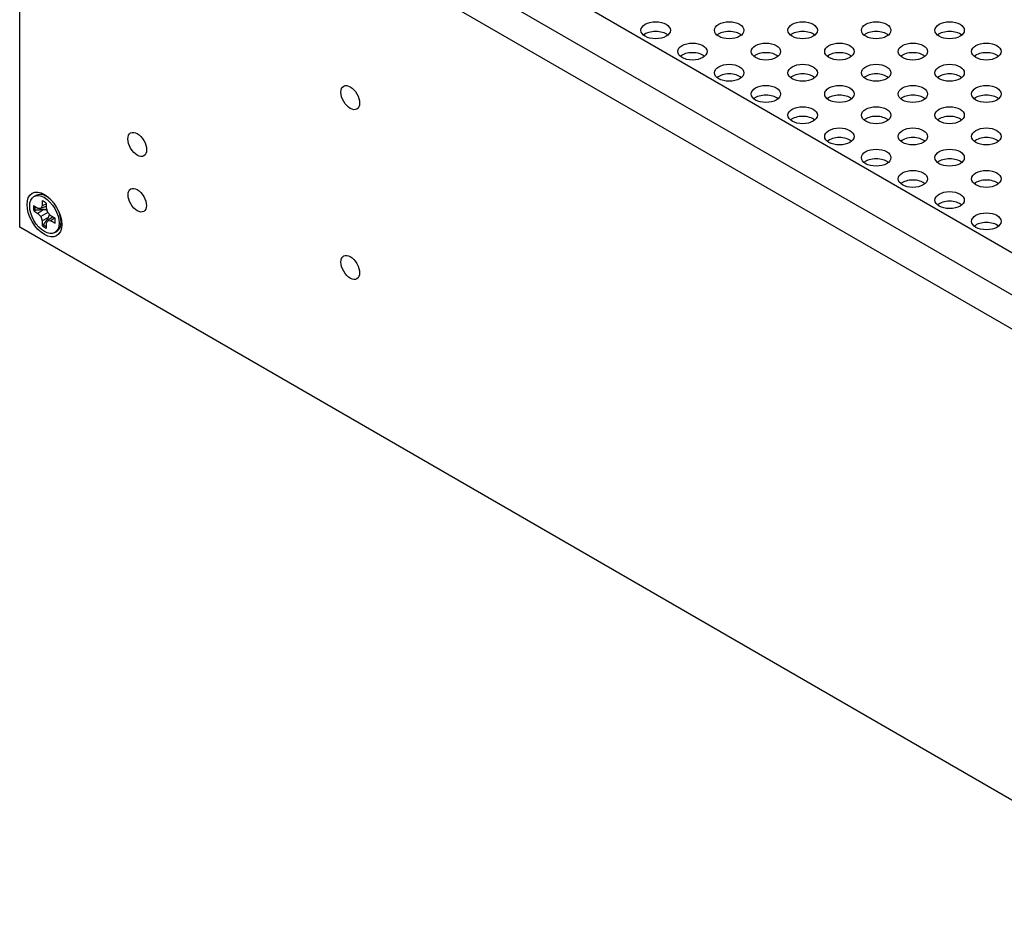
# Model space of a CAD drawing. Header units: millimetres. Extents: x 80 to 2248, y 80 to 1719.
# Tile 60 of 77: x 1454 to 1579, y 1269 to 1385. Entities that reach past the tile are written whole.
import ezdxf

# ---------------------------------------------------------------- set-up
doc = ezdxf.new("R2010")
doc.units = ezdxf.units.MM
doc.header["$LTSCALE"] = 8.333333
doc.layers.add('Visible (ANSI)', color=7, linetype='Continuous', lineweight=25)

msp = doc.modelspace()

# ---------------------------------------------------------------- linework, layer by layer
at = {"layer": 'Visible (ANSI)'}
for p, q in [((1454.0387, 1418.1078), (1850.6488, 1189.1249)), ((1454.0387, 1358.1375), (1454.0387, 1418.1078)), ((1867.1246, 1183.9332), (1467.5032, 1414.6547)), ((1518.0613, 1390.8743), (1618.9017, 1332.654)), ((1455.8589, 1362.0448), (1456.1085, 1362.1889)), ((1456.8923, 1361.4927), (1456.8967, 1360.8635)), ((1457.6428, 1361.9827), (1457.2011, 1362.1744)), ((1456.3584, 1360.5425), (1455.8157, 1360.8507)), ((1455.8203, 1360.2052), (1456.363, 1359.897)), ((1456.7409, 1360.5089), (1456.3584, 1360.5425)), ((1457.1078, 1360.387), (1456.363, 1359.897)), ((1456.8967, 1360.8635), (1456.7409, 1360.5089)), ((1457.4516, 1360.8162), (1456.7409, 1360.5089)), ((1457.4494, 1361.1214), (1456.8967, 1360.8635)), ((1457.4535, 1360.5473), (1457.449, 1361.1765)), ((1457.6155, 1360.0121), (1457.4535, 1360.5473)), ((1456.363, 1359.897), (1456.748, 1359.4948)), ((1457.6251, 1360.0022), (1456.748, 1359.4948)), ((1456.748, 1359.4948), (1456.9101, 1358.9596)), ((1457.7067, 1359.3609), (1456.9101, 1358.9596)), ((1456.9101, 1358.9596), (1456.9146, 1358.3303)), ((1457.4669, 1358.6434), (1457.6227, 1358.998)), ((1458.0006, 1359.6099), (1457.6155, 1360.0121)), ((1458.2531, 1359.4665), (1457.6227, 1358.998)), ((1457.6227, 1358.998), (1458.0051, 1358.9644)), ((1458.5433, 1359.3017), (1458.0006, 1359.6099)), ((1458.5117, 1359.3197), (1458.0051, 1358.9644)), ((1458.0051, 1358.9644), (1458.5478, 1358.6562)), ((1459.3429, 1359.038), (1459.2881, 1358.5597)), ((1849.4744, 1129.8326), (1454.0387, 1358.1375)), ((1457.4713, 1358.0142), (1457.4669, 1358.6434)), ((1458.5047, 1357.4621), (1458.7544, 1357.6062))]:
    msp.add_line(p, q, dxfattribs=at)
for centre, major_axis in [((1535.0057, 1383.1927), (-1.8732, 0)), ((1544.3601, 1383.1927), (-1.8732, 0)), ((1553.7145, 1383.1927), (-1.8732, 0)), ((1563.069, 1383.1927), (-1.8732, 0)), ((1572.4234, 1383.1927), (-1.8732, 0)), ((1539.6829, 1380.4923), (-1.8732, 0)), ((1549.0373, 1380.4923), (-1.8732, 0)), ((1558.3918, 1380.4923), (-1.8732, 0)), ((1567.7462, 1380.4923), (-1.8732, 0)), ((1577.1006, 1380.4923), (-1.8732, 0)), ((1544.3601, 1377.7919), (-1.8732, 0)), ((1553.7145, 1377.7919), (-1.8732, 0)), ((1563.069, 1377.7919), (-1.8732, 0)), ((1572.4234, 1377.7919), (-1.8732, 0)), ((1496.1262, 1374.625), (0.8414, -1.4573)), ((1549.0373, 1375.0915), (-1.8732, 0)), ((1558.3918, 1375.0915), (-1.8732, 0)), ((1567.7462, 1375.0915), (-1.8732, 0)), ((1577.1006, 1375.0915), (-1.8732, 0)), ((1553.7145, 1372.3911), (-1.8732, 0)), ((1563.069, 1372.3911), (-1.8732, 0)), ((1572.4234, 1372.3911), (-1.8732, 0)), ((1469.0058, 1368.6799), (0.8414, -1.4573)), ((1558.3918, 1369.6908), (-1.8732, 0)), ((1567.7462, 1369.6908), (-1.8732, 0)), ((1577.1006, 1369.6908), (-1.8732, 0)), ((1563.069, 1366.9904), (-1.8732, 0)), ((1572.4234, 1366.9904), (-1.8732, 0)), ((1567.7462, 1364.29), (-1.8732, 0)), ((1577.1006, 1364.29), (-1.8732, 0)), ((1457.1818, 1359.7534), (1.5625, -2.7063)), ((1469.0058, 1361.5767), (0.8254, -1.4297)), ((1572.4234, 1361.5896), (-1.8732, 0)), ((1457.1818, 1359.7534), (1.3229, -2.2914)), ((1577.1006, 1358.8892), (-1.8732, 0)), ((1496.1262, 1353.0219), (0.8414, -1.4573))]:
    msp.add_ellipse(centre, major_axis=major_axis, ratio=0.57735027, dxfattribs=at)
for centre, major_axis, start_param, end_param in [((1535.0057, 1381.9657), (-1.8732, 0), 3.744796, 5.67998196), ((1544.3601, 1381.9657), (-1.8732, 0), 3.744796, 5.67998196), ((1553.7145, 1381.9657), (-1.8732, 0), 3.744796, 5.67998196), ((1563.069, 1381.9657), (-1.8732, 0), 3.744796, 5.67998196), ((1572.4234, 1381.9657), (-1.8732, 0), 3.744796, 5.67998196), ((1539.6829, 1379.2653), (-1.8732, 0), 3.744796, 5.67998196), ((1549.0373, 1379.2653), (-1.8732, 0), 3.744796, 5.67998196), ((1558.3918, 1379.2653), (-1.8732, 0), 3.744796, 5.67998196), ((1567.7462, 1379.2653), (-1.8732, 0), 3.744796, 5.67998196), ((1577.1006, 1379.2653), (-1.8732, 0), 3.744796, 5.67998196), ((1544.3601, 1376.5649), (-1.8732, 0), 3.744796, 5.67998196), ((1553.7145, 1376.5649), (-1.8732, 0), 3.744796, 5.67998196), ((1563.069, 1376.5649), (-1.8732, 0), 3.744796, 5.67998196), ((1572.4234, 1376.5649), (-1.8732, 0), 3.744796, 5.67998196), ((1549.0373, 1373.8645), (-1.8732, 0), 3.744796, 5.67998196), ((1558.3918, 1373.8645), (-1.8732, 0), 3.744796, 5.67998196), ((1567.7462, 1373.8645), (-1.8732, 0), 3.744796, 5.67998196), ((1577.1006, 1373.8645), (-1.8732, 0), 3.744796, 5.67998196), ((1553.7145, 1371.1641), (-1.8732, 0), 3.744796, 5.67998196), ((1563.069, 1371.1641), (-1.8732, 0), 3.744796, 5.67998196), ((1572.4234, 1371.1641), (-1.8732, 0), 3.744796, 5.67998196), ((1558.3918, 1368.4637), (-1.8732, 0), 3.744796, 5.67998196), ((1567.7462, 1368.4637), (-1.8732, 0), 3.744796, 5.67998196), ((1577.1006, 1368.4637), (-1.8732, 0), 3.744796, 5.67998196), ((1563.069, 1365.7633), (-1.8732, 0), 3.744796, 5.67998196), ((1572.4234, 1365.7633), (-1.8732, 0), 3.744796, 5.67998196), ((1567.7462, 1363.0629), (-1.8732, 0), 3.744796, 5.67998196), ((1577.1006, 1363.0629), (-1.8732, 0), 3.744796, 5.67998196), ((1457.4315, 1359.8976), (-1.3229, 2.2914), 5.02285159, 6.28318531), ((1457.1818, 1359.7534), (-0.9843, 1.7048), 5.30460792, 5.70732376), ((1572.4234, 1360.3625), (-1.8732, 0), 3.744796, 5.67998196), ((1457.1818, 1359.7534), (0.9843, -1.7048), 3.73381159, 4.13652743), ((1457.3168, 1359.8314), (-0.9587, 1.6605), 0.68680655, 0.99149048), ((1457.1818, 1359.7534), (-0.9843, 1.7048), 3.73381159, 4.13652743), ((1457.4315, 1359.8976), (1.3229, -2.2914), 0, 1.26033372), ((1457.1818, 1359.7534), (0.9843, -1.7048), 5.30460792, 5.70732376), ((1457.3168, 1359.8314), (-0.9587, 1.6605), 2.16645956, 2.46950534), ((1577.1006, 1357.6621), (-1.8732, 0), 3.744796, 5.67998196)]:
    msp.add_ellipse(centre, major_axis=major_axis, ratio=0.57735027, start_param=start_param, end_param=end_param, dxfattribs=at)
for points, weights in [([(1455.9897, 1360.2772), (1455.9061, 1360.2417), (1455.8203, 1360.2052)], [1.008313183, 1.00790517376, 1.00733490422]), ([(1457.1078, 1360.387), (1456.684, 1360.3461), (1455.9897, 1360.2772)], [2.20386083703, 1.82770425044, 1.4271402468]), ([(1457.5274, 1360.3031), (1457.3523, 1360.3449), (1457.1078, 1360.387)], [2.27262326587, 2.12793367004, 1.94130552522]), ([(1457.0611, 1358.4416), (1457.4626, 1359.0121), (1457.7067, 1359.3609)], [1.4271402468, 1.82770425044, 2.20386083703]), ([(1457.7067, 1359.3609), (1457.7924, 1359.5993), (1457.8426, 1359.7749)], [1.94130552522, 2.1325388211, 2.27973831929]), ([(1457.0611, 1358.4416), (1456.9888, 1358.3867), (1456.9146, 1358.3303)], [1.008313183, 1.00790517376, 1.00733490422])]:
    msp.add_rational_spline(points, weights, degree=2, dxfattribs=at)

doc.saveas('drawing.dxf')
